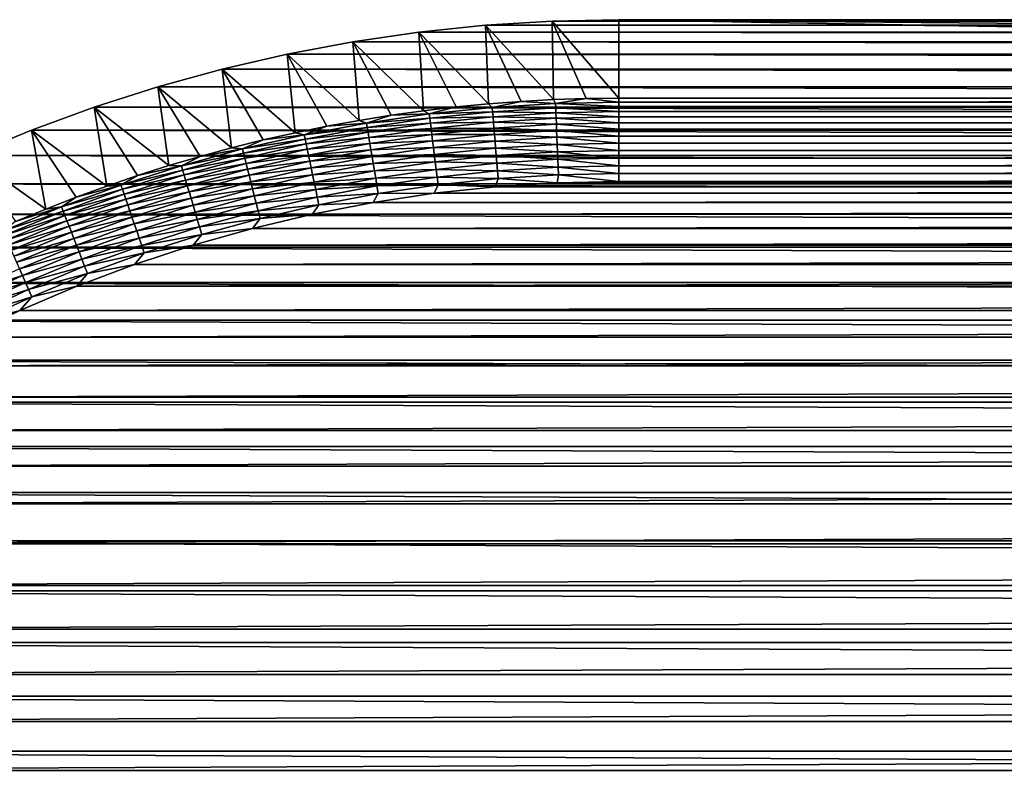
# Model space of a CAD drawing. Extents: x -260 to 260, y -882 to 882.
# Tile 193 of 234: x -217 to -174, y 849 to 882. Entities that reach past the tile are written whole.
import ezdxf

# ---------------------------------------------------------------- set-up
doc = ezdxf.new("R2010")
doc.units = 0
doc.header["$LTSCALE"] = 21.359881
for name, color, linetype in [('1', 7, 'CONTINUOUS'), ('2', 7, 'CONTINUOUS'), ('45', 7, 'CONTINUOUS'), ('46', 7, 'CONTINUOUS'), ('53', 7, 'CONTINUOUS'), ('54', 7, 'CONTINUOUS')]:
    doc.layers.add(name, color=color, linetype=linetype)

msp = doc.modelspace()

# ---------------------------------------------------------------- linework, layer by layer
at = {"layer": '1', "color": 7, "linetype": 'CONTINUOUS'}
for points in [[(193.654, 874.968), (0, 875.025), (-196.302, 874.799), (193.654, 874.968)], [(-193.654, 874.968), (-196.302, 874.799), (0, 875.025), (-193.654, 874.968)], [(193.654, 874.968), (-196.302, 874.799), (196.302, 874.799), (193.654, 874.968)], [(-191, 875.025), (-193.654, 874.968), (0, 875.025), (-191, 875.025)], [(-198.942, 874.518), (-201.567, 874.125), (198.942, 874.518), (-198.942, 874.518)], [(198.942, 874.518), (-201.567, 874.125), (201.567, 874.125), (198.942, 874.518)], [(-196.302, 874.799), (-198.942, 874.518), (196.302, 874.799), (-196.302, 874.799)], [(196.302, 874.799), (-198.942, 874.518), (198.942, 874.518), (196.302, 874.799)], [(-201.567, 874.125), (-204.173, 873.621), (201.567, 874.125), (-201.567, 874.125)], [(201.567, 874.125), (-204.173, 873.621), (204.173, 873.621), (201.567, 874.125)], [(-204.173, 873.621), (-206.755, 873.007), (204.173, 873.621), (-204.173, 873.621)], [(204.173, 873.621), (-206.755, 873.007), (206.755, 873.007), (204.173, 873.621)], [(-206.755, 873.007), (-209.309, 872.284), (206.755, 873.007), (-206.755, 873.007)], [(206.755, 873.007), (-209.309, 872.284), (209.309, 872.284), (206.755, 873.007)], [(-209.309, 872.284), (-211.829, 871.453), (209.309, 872.284), (-209.309, 872.284)], [(209.309, 872.284), (-211.829, 871.453), (211.829, 871.453), (209.309, 872.284)], [(-211.829, 871.453), (-214.313, 870.516), (211.829, 871.453), (-211.829, 871.453)], [(211.829, 871.453), (-214.313, 870.516), (214.313, 870.516), (211.829, 871.453)], [(-214.313, 870.516), (-216.754, 869.474), (214.313, 870.516), (-214.313, 870.516)], [(214.313, 870.516), (-216.754, 869.474), (216.754, 869.474), (214.313, 870.516)], [(-216.754, 869.474), (-219.149, 868.33), (216.754, 869.474), (-216.754, 869.474)], [(216.754, 869.474), (-219.149, 868.33), (219.149, 868.33), (216.754, 869.474)], [(-219.149, 868.33), (-221.493, 867.085), (219.149, 868.33), (-219.149, 868.33)], [(219.149, 868.33), (-221.493, 867.085), (221.493, 867.085), (219.149, 868.33)], [(-221.493, 867.085), (-223.782, 865.742), (221.493, 867.085), (-221.493, 867.085)], [(221.493, 867.085), (-223.782, 865.742), (223.782, 865.742), (221.493, 867.085)], [(-223.782, 865.742), (-226.012, 864.302), (223.782, 865.742), (-223.782, 865.742)], [(223.782, 865.742), (-226.012, 864.302), (226.012, 864.302), (223.782, 865.742)], [(-226.012, 864.302), (-228.179, 862.77), (226.012, 864.302), (-226.012, 864.302)], [(226.012, 864.302), (-228.179, 862.77), (228.179, 862.77), (226.012, 864.302)], [(-228.179, 862.77), (-230.279, 861.146), (228.179, 862.77), (-228.179, 862.77)], [(228.179, 862.77), (-230.279, 861.146), (230.279, 861.146), (228.179, 862.77)], [(-230.279, 861.146), (-232.309, 859.436), (230.279, 861.146), (-230.279, 861.146)], [(230.279, 861.146), (-232.309, 859.436), (232.309, 859.436), (230.279, 861.146)], [(-232.309, 859.436), (-234.263, 857.64), (232.309, 859.436), (-232.309, 859.436)], [(232.309, 859.436), (-234.263, 857.64), (234.263, 857.64), (232.309, 859.436)], [(-234.263, 857.64), (-236.14, 855.763), (234.263, 857.64), (-234.263, 857.64)], [(234.263, 857.64), (-236.14, 855.763), (236.14, 855.763), (234.263, 857.64)], [(-236.14, 855.763), (-237.936, 853.809), (236.14, 855.763), (-236.14, 855.763)], [(236.14, 855.763), (-237.936, 853.809), (237.936, 853.809), (236.14, 855.763)], [(-237.936, 853.809), (-239.646, 851.779), (237.936, 853.809), (-237.936, 853.809)], [(237.936, 853.809), (-239.646, 851.779), (239.646, 851.779), (237.936, 853.809)], [(-239.646, 851.779), (-241.27, 849.679), (239.646, 851.779), (-239.646, 851.779)], [(239.646, 851.779), (-241.27, 849.679), (241.27, 849.679), (239.646, 851.779)], [(-241.27, 849.679), (-242.802, 847.512), (241.27, 849.679), (-241.27, 849.679)], [(241.27, 849.679), (-242.802, 847.512), (242.802, 847.512), (241.27, 849.679)]]:
    msp.add_3dface(points, dxfattribs=at)
at = {"layer": '2', "color": 7, "linetype": 'CONTINUOUS'}
for points in [[(-196.738, 881.75, -9), (199.595, 881.454, -9), (-199.595, 881.454, -9), (-196.738, 881.75, -9)], [(-193.872, 881.928, -9), (196.738, 881.75, -9), (-196.738, 881.75, -9), (-193.872, 881.928, -9)], [(196.738, 881.75, -9), (199.595, 881.454, -9), (-196.738, 881.75, -9), (196.738, 881.75, -9)], [(-191, 881.987, -9), (193.872, 881.928, -9), (-193.872, 881.928, -9), (-191, 881.987, -9)], [(193.872, 881.928, -9), (196.738, 881.75, -9), (-193.872, 881.928, -9), (193.872, 881.928, -9)], [(191, 881.987, -9), (193.872, 881.928, -9), (-191, 881.987, -9), (191, 881.987, -9)], [(-199.595, 881.454, -9), (202.437, 881.04, -9), (-202.437, 881.04, -9), (-199.595, 881.454, -9)], [(199.595, 881.454, -9), (202.437, 881.04, -9), (-199.595, 881.454, -9), (199.595, 881.454, -9)], [(-202.437, 881.04, -9), (205.26, 880.508, -9), (-205.26, 880.508, -9), (-202.437, 881.04, -9)], [(202.437, 881.04, -9), (205.26, 880.508, -9), (-202.437, 881.04, -9), (202.437, 881.04, -9)], [(-205.26, 880.508, -9), (208.058, 879.861, -9), (-208.058, 879.861, -9), (-205.26, 880.508, -9)], [(205.26, 880.508, -9), (208.058, 879.861, -9), (-205.26, 880.508, -9), (205.26, 880.508, -9)], [(-208.058, 879.861, -9), (210.827, 879.099, -9), (-210.827, 879.099, -9), (-208.058, 879.861, -9)], [(208.058, 879.861, -9), (210.827, 879.099, -9), (-208.058, 879.861, -9), (208.058, 879.861, -9)], [(-210.827, 879.099, -9), (213.563, 878.222, -9), (-213.562, 878.222, -9), (-210.827, 879.099, -9)], [(210.827, 879.099, -9), (213.563, 878.222, -9), (-210.827, 879.099, -9), (210.827, 879.099, -9)], [(-213.562, 878.222, -9), (216.259, 877.234, -9), (-216.259, 877.234, -9), (-213.562, 878.222, -9)], [(213.563, 878.222, -9), (216.259, 877.234, -9), (-213.562, 878.222, -9), (213.563, 878.222, -9)], [(-216.259, 877.234, -9), (218.913, 876.135, -9), (-218.913, 876.135, -9), (-216.259, 877.234, -9)], [(216.259, 877.234, -9), (218.913, 876.135, -9), (-216.259, 877.234, -9), (216.259, 877.234, -9)], [(-218.913, 876.135, -9), (221.519, 874.927, -9), (-221.518, 874.927, -9), (-218.913, 876.135, -9)], [(218.913, 876.135, -9), (221.519, 874.927, -9), (-218.913, 876.135, -9), (218.913, 876.135, -9)], [(-221.518, 874.927, -9), (224.072, 873.612, -9), (-224.072, 873.612, -9), (-221.518, 874.927, -9)], [(221.519, 874.927, -9), (224.072, 873.612, -9), (-221.518, 874.927, -9), (221.519, 874.927, -9)], [(-224.072, 873.612, -9), (226.569, 872.193, -9), (-226.569, 872.193, -9), (-224.072, 873.612, -9)], [(224.072, 873.612, -9), (226.569, 872.193, -9), (-224.072, 873.612, -9), (224.072, 873.612, -9)], [(-226.569, 872.193, -9), (229.006, 870.672, -9), (-229.006, 870.672, -9), (-226.569, 872.193, -9)], [(226.569, 872.193, -9), (229.006, 870.672, -9), (-226.569, 872.193, -9), (226.569, 872.193, -9)], [(-229.006, 870.672, -9), (231.377, 869.052, -9), (-231.377, 869.052, -9), (-229.006, 870.672, -9)], [(229.006, 870.672, -9), (231.377, 869.052, -9), (-229.006, 870.672, -9), (229.006, 870.672, -9)], [(-231.377, 869.052, -9), (233.68, 867.335, -9), (-233.68, 867.335, -9), (-231.377, 869.052, -9)], [(231.377, 869.052, -9), (233.68, 867.335, -9), (-231.377, 869.052, -9), (231.377, 869.052, -9)], [(-233.68, 867.335, -9), (235.91, 865.525, -9), (-235.91, 865.525, -9), (-233.68, 867.335, -9)], [(233.68, 867.335, -9), (235.91, 865.525, -9), (-233.68, 867.335, -9), (233.68, 867.335, -9)], [(-235.91, 865.525, -9), (238.062, 863.623, -9), (-238.062, 863.623, -9), (-235.91, 865.525, -9)], [(235.91, 865.525, -9), (238.062, 863.623, -9), (-235.91, 865.525, -9), (235.91, 865.525, -9)], [(-238.062, 863.623, -9), (240.135, 861.635, -9), (-240.135, 861.635, -9), (-238.062, 863.623, -9)], [(238.062, 863.623, -9), (240.135, 861.635, -9), (-238.062, 863.623, -9), (238.062, 863.623, -9)], [(-240.135, 861.635, -9), (242.123, 859.562, -9), (-242.123, 859.562, -9), (-240.135, 861.635, -9)], [(240.135, 861.635, -9), (242.123, 859.562, -9), (-240.135, 861.635, -9), (240.135, 861.635, -9)], [(-242.123, 859.562, -9), (244.025, 857.41, -9), (-244.025, 857.41, -9), (-242.123, 859.562, -9)], [(242.123, 859.562, -9), (244.025, 857.41, -9), (-242.123, 859.562, -9), (242.123, 859.562, -9)], [(-244.025, 857.41, -9), (245.835, 855.18, -9), (-245.835, 855.18, -9), (-244.025, 857.41, -9)], [(244.025, 857.41, -9), (245.835, 855.18, -9), (-244.025, 857.41, -9), (244.025, 857.41, -9)], [(-245.835, 855.18, -9), (247.552, 852.877, -9), (-247.552, 852.877, -9), (-245.835, 855.18, -9)], [(245.835, 855.18, -9), (247.552, 852.877, -9), (-245.835, 855.18, -9), (245.835, 855.18, -9)], [(-247.552, 852.877, -9), (249.172, 850.506, -9), (-249.172, 850.506, -9), (-247.552, 852.877, -9)], [(247.552, 852.877, -9), (249.172, 850.506, -9), (-247.552, 852.877, -9), (247.552, 852.877, -9)], [(-249.172, 850.506, -9), (250.693, 848.069, -9), (-250.693, 848.069, -9), (-249.172, 850.506, -9)], [(249.172, 850.506, -9), (250.693, 848.069, -9), (-249.172, 850.506, -9), (249.172, 850.506, -9)]]:
    msp.add_3dface(points, dxfattribs=at)
at = {"layer": '45', "color": 7, "linetype": 'CONTINUOUS'}
for points in [[(191, 881.987, -9), (-191, 881.987, -9), (191, 878.604, -2.215), (191, 881.987, -9)], [(191, 878.604, -2.215), (-191, 881.987, -9), (0, 878.604, -2.215), (191, 878.604, -2.215)], [(0, 878.604, -2.215), (-191, 881.987, -9), (-191, 878.604, -2.215), (0, 878.604, -2.215)]]:
    msp.add_3dface(points, dxfattribs=at)
at = {"layer": '46', "color": 7, "linetype": 'CONTINUOUS'}
for points in [[(-196.738, 881.75, -9), (-199.595, 881.454, -9), (-196.606, 878.366, -2.215), (-196.738, 881.75, -9)], [(-193.872, 881.928, -9), (-196.738, 881.75, -9), (-193.806, 878.545, -2.215), (-193.872, 881.928, -9)], [(-193.806, 878.545, -2.215), (-196.738, 881.75, -9), (-195.207, 878.47, -2.215), (-193.806, 878.545, -2.215)], [(-195.207, 878.47, -2.215), (-196.738, 881.75, -9), (-196.606, 878.366, -2.215), (-195.207, 878.47, -2.215)], [(-191, 881.987, -9), (-193.872, 881.928, -9), (-191, 878.604, -2.215), (-191, 881.987, -9)], [(-191, 878.604, -2.215), (-193.872, 881.928, -9), (-192.403, 878.59, -2.215), (-191, 878.604, -2.215)], [(-192.403, 878.59, -2.215), (-193.872, 881.928, -9), (-193.806, 878.545, -2.215), (-192.403, 878.59, -2.215)], [(-199.595, 881.454, -9), (-202.437, 881.04, -9), (-199.396, 878.069, -2.215), (-199.595, 881.454, -9)], [(-196.606, 878.366, -2.215), (-199.595, 881.454, -9), (-198.003, 878.232, -2.215), (-196.606, 878.366, -2.215)], [(-198.003, 878.232, -2.215), (-199.595, 881.454, -9), (-199.396, 878.069, -2.215), (-198.003, 878.232, -2.215)], [(-202.437, 881.04, -9), (-205.26, 880.508, -9), (-202.172, 877.654, -2.215), (-202.437, 881.04, -9)], [(-199.396, 878.069, -2.215), (-202.437, 881.04, -9), (-200.786, 877.876, -2.215), (-199.396, 878.069, -2.215)], [(-200.786, 877.876, -2.215), (-202.437, 881.04, -9), (-202.172, 877.654, -2.215), (-200.786, 877.876, -2.215)], [(-205.26, 880.508, -9), (-208.058, 879.861, -9), (-204.927, 877.121, -2.215), (-205.26, 880.508, -9)], [(-202.172, 877.654, -2.215), (-205.26, 880.508, -9), (-203.552, 877.402, -2.215), (-202.172, 877.654, -2.215)], [(-203.552, 877.402, -2.215), (-205.26, 880.508, -9), (-204.927, 877.121, -2.215), (-203.552, 877.402, -2.215)], [(-208.058, 879.861, -9), (-210.827, 879.099, -9), (-207.657, 876.471, -2.215), (-208.058, 879.861, -9)], [(-204.927, 877.121, -2.215), (-208.058, 879.861, -9), (-206.295, 876.811, -2.215), (-204.927, 877.121, -2.215)], [(-206.295, 876.811, -2.215), (-208.058, 879.861, -9), (-207.657, 876.471, -2.215), (-206.295, 876.811, -2.215)], [(-210.827, 879.099, -9), (-213.562, 878.222, -9), (-210.357, 875.707, -2.215), (-210.827, 879.099, -9)], [(-207.657, 876.471, -2.215), (-210.827, 879.099, -9), (-209.011, 876.104, -2.215), (-207.657, 876.471, -2.215)], [(-209.011, 876.104, -2.215), (-210.827, 879.099, -9), (-210.357, 875.707, -2.215), (-209.011, 876.104, -2.215)], [(-213.562, 878.222, -9), (-216.259, 877.234, -9), (-213.022, 874.828, -2.215), (-213.562, 878.222, -9)], [(-210.357, 875.707, -2.215), (-213.562, 878.222, -9), (-211.694, 875.282, -2.215), (-210.357, 875.707, -2.215)], [(-211.694, 875.282, -2.215), (-213.562, 878.222, -9), (-213.022, 874.828, -2.215), (-211.694, 875.282, -2.215)], [(-216.259, 877.234, -9), (-218.913, 876.135, -9), (-215.647, 873.838, -2.215), (-216.259, 877.234, -9)], [(-213.022, 874.828, -2.215), (-216.259, 877.234, -9), (-214.34, 874.347, -2.215), (-213.022, 874.828, -2.215)], [(-214.34, 874.347, -2.215), (-216.259, 877.234, -9), (-215.647, 873.838, -2.215), (-214.34, 874.347, -2.215)], [(-215.647, 873.838, -2.215), (-218.913, 876.135, -9), (-216.944, 873.301, -2.215), (-215.647, 873.838, -2.215)]]:
    msp.add_3dface(points, dxfattribs=at)
at = {"layer": '53', "color": 7, "linetype": 'CONTINUOUS'}
for points in [[(-198.003, 878.232, -2.215), (-199.396, 878.069, -2.215), (-199.156, 877.933, -1.917), (-198.003, 878.232, -2.215)], [(-198.003, 878.232, -2.215), (-199.156, 877.933, -1.917), (-196.445, 878.214, -1.917), (-198.003, 878.232, -2.215)], [(-199.156, 877.933, -1.917), (-196.43, 878.025, -1.633), (-196.445, 878.214, -1.917), (-199.156, 877.933, -1.917)], [(-196.606, 878.366, -2.215), (-198.003, 878.232, -2.215), (-196.445, 878.214, -1.917), (-196.606, 878.366, -2.215)], [(-195.207, 878.47, -2.215), (-196.606, 878.366, -2.215), (-196.445, 878.214, -1.917), (-195.207, 878.47, -2.215)], [(-195.207, 878.47, -2.215), (-196.445, 878.214, -1.917), (-193.725, 878.383, -1.917), (-195.207, 878.47, -2.215)], [(-196.445, 878.214, -1.917), (-193.717, 878.193, -1.633), (-193.725, 878.383, -1.917), (-196.445, 878.214, -1.917)], [(-196.43, 878.025, -1.633), (-193.717, 878.193, -1.633), (-196.445, 878.214, -1.917), (-196.43, 878.025, -1.633)], [(-193.806, 878.545, -2.215), (-195.207, 878.47, -2.215), (-193.725, 878.383, -1.917), (-193.806, 878.545, -2.215)], [(-192.403, 878.59, -2.215), (-193.806, 878.545, -2.215), (-193.725, 878.383, -1.917), (-192.403, 878.59, -2.215)], [(-191, 878.439, -1.917), (-192.403, 878.59, -2.215), (-193.725, 878.383, -1.917), (-191, 878.439, -1.917)], [(-191, 878.25, -1.633), (-191, 878.439, -1.917), (-193.725, 878.383, -1.917), (-191, 878.25, -1.633)], [(-193.717, 878.193, -1.633), (-191, 878.25, -1.633), (-193.725, 878.383, -1.917), (-193.717, 878.193, -1.633)], [(-191, 878.036, -1.367), (-191, 878.25, -1.633), (-193.717, 878.193, -1.633), (-191, 878.036, -1.367)], [(-191, 878.604, -2.215), (-192.403, 878.59, -2.215), (-191, 878.439, -1.917), (-191, 878.604, -2.215)], [(-200.786, 877.876, -2.215), (-202.172, 877.654, -2.215), (-201.853, 877.54, -1.917), (-200.786, 877.876, -2.215)], [(-200.786, 877.876, -2.215), (-201.853, 877.54, -1.917), (-199.156, 877.933, -1.917), (-200.786, 877.876, -2.215)], [(-201.853, 877.54, -1.917), (-199.133, 877.745, -1.633), (-199.156, 877.933, -1.917), (-201.853, 877.54, -1.917)], [(-199.396, 878.069, -2.215), (-200.786, 877.876, -2.215), (-199.156, 877.933, -1.917), (-199.396, 878.069, -2.215)], [(-199.133, 877.745, -1.633), (-196.43, 878.025, -1.633), (-199.156, 877.933, -1.917), (-199.133, 877.745, -1.633)], [(-199.133, 877.745, -1.633), (-196.412, 877.812, -1.367), (-196.43, 878.025, -1.633), (-199.133, 877.745, -1.633)], [(-199.106, 877.533, -1.367), (-196.412, 877.812, -1.367), (-199.133, 877.745, -1.633), (-199.106, 877.533, -1.367)], [(-199.106, 877.533, -1.367), (-196.392, 877.578, -1.12), (-196.412, 877.812, -1.367), (-199.106, 877.533, -1.367)], [(-196.43, 878.025, -1.633), (-193.708, 877.98, -1.367), (-193.717, 878.193, -1.633), (-196.43, 878.025, -1.633)], [(-196.412, 877.812, -1.367), (-193.708, 877.98, -1.367), (-196.43, 878.025, -1.633), (-196.412, 877.812, -1.367)], [(-196.412, 877.812, -1.367), (-193.699, 877.745, -1.12), (-193.708, 877.98, -1.367), (-196.412, 877.812, -1.367)], [(-196.392, 877.578, -1.12), (-193.699, 877.745, -1.12), (-196.412, 877.812, -1.367), (-196.392, 877.578, -1.12)], [(-193.708, 877.98, -1.367), (-191, 878.036, -1.367), (-193.717, 878.193, -1.633), (-193.708, 877.98, -1.367)], [(-191, 877.801, -1.12), (-191, 878.036, -1.367), (-193.708, 877.98, -1.367), (-191, 877.801, -1.12)], [(-193.699, 877.745, -1.12), (-191, 877.801, -1.12), (-193.708, 877.98, -1.367), (-193.699, 877.745, -1.12)], [(-191, 877.545, -0.894), (-191, 877.801, -1.12), (-193.699, 877.745, -1.12), (-191, 877.545, -0.894)], [(-203.552, 877.402, -2.215), (-204.927, 877.121, -2.215), (-204.532, 877.036, -1.917), (-203.552, 877.402, -2.215)], [(-203.552, 877.402, -2.215), (-204.532, 877.036, -1.917), (-201.853, 877.54, -1.917), (-203.552, 877.402, -2.215)], [(-204.532, 877.036, -1.917), (-201.822, 877.353, -1.633), (-201.853, 877.54, -1.917), (-204.532, 877.036, -1.917)], [(-204.493, 876.85, -1.633), (-201.822, 877.353, -1.633), (-204.532, 877.036, -1.917), (-204.493, 876.85, -1.633)], [(-204.493, 876.85, -1.633), (-201.787, 877.142, -1.367), (-201.822, 877.353, -1.633), (-204.493, 876.85, -1.633)], [(-202.172, 877.654, -2.215), (-203.552, 877.402, -2.215), (-201.853, 877.54, -1.917), (-202.172, 877.654, -2.215)], [(-201.822, 877.353, -1.633), (-199.133, 877.745, -1.633), (-201.853, 877.54, -1.917), (-201.822, 877.353, -1.633)], [(-201.822, 877.353, -1.633), (-199.106, 877.533, -1.367), (-199.133, 877.745, -1.633), (-201.822, 877.353, -1.633)], [(-201.787, 877.142, -1.367), (-199.106, 877.533, -1.367), (-201.822, 877.353, -1.633), (-201.787, 877.142, -1.367)], [(-201.787, 877.142, -1.367), (-199.077, 877.299, -1.12), (-199.106, 877.533, -1.367), (-201.787, 877.142, -1.367)], [(-199.077, 877.299, -1.12), (-196.392, 877.578, -1.12), (-199.106, 877.533, -1.367), (-199.077, 877.299, -1.12)], [(-199.077, 877.299, -1.12), (-196.371, 877.323, -0.894), (-196.392, 877.578, -1.12), (-199.077, 877.299, -1.12)], [(-196.392, 877.578, -1.12), (-193.688, 877.49, -0.894), (-193.699, 877.745, -1.12), (-196.392, 877.578, -1.12)], [(-196.371, 877.323, -0.894), (-193.688, 877.49, -0.894), (-196.392, 877.578, -1.12), (-196.371, 877.323, -0.894)], [(-196.371, 877.323, -0.894), (-193.677, 877.216, -0.69), (-193.688, 877.49, -0.894), (-196.371, 877.323, -0.894)], [(-193.688, 877.49, -0.894), (-191, 877.545, -0.894), (-193.699, 877.745, -1.12), (-193.688, 877.49, -0.894)], [(-191, 877.271, -0.69), (-191, 877.545, -0.894), (-193.688, 877.49, -0.894), (-191, 877.271, -0.69)], [(-193.677, 877.216, -0.69), (-191, 877.271, -0.69), (-193.688, 877.49, -0.894), (-193.677, 877.216, -0.69)], [(-206.295, 876.811, -2.215), (-207.187, 876.422, -1.917), (-204.532, 877.036, -1.917), (-206.295, 876.811, -2.215)], [(-207.187, 876.422, -1.917), (-204.493, 876.85, -1.633), (-204.532, 877.036, -1.917), (-207.187, 876.422, -1.917)], [(-204.927, 877.121, -2.215), (-206.295, 876.811, -2.215), (-204.532, 877.036, -1.917), (-204.927, 877.121, -2.215)], [(-204.449, 876.641, -1.367), (-201.787, 877.142, -1.367), (-204.493, 876.85, -1.633), (-204.449, 876.641, -1.367)], [(-204.449, 876.641, -1.367), (-201.748, 876.91, -1.12), (-201.787, 877.142, -1.367), (-204.449, 876.641, -1.367)], [(-201.748, 876.91, -1.12), (-199.077, 877.299, -1.12), (-201.787, 877.142, -1.367), (-201.748, 876.91, -1.12)], [(-201.748, 876.91, -1.12), (-199.046, 877.046, -0.894), (-199.077, 877.299, -1.12), (-201.748, 876.91, -1.12)], [(-201.706, 876.658, -0.894), (-199.046, 877.046, -0.894), (-201.748, 876.91, -1.12), (-201.706, 876.658, -0.894)], [(-201.706, 876.658, -0.894), (-199.012, 876.774, -0.69), (-199.046, 877.046, -0.894), (-201.706, 876.658, -0.894)], [(-199.046, 877.046, -0.894), (-196.371, 877.323, -0.894), (-199.077, 877.299, -1.12), (-199.046, 877.046, -0.894)], [(-199.046, 877.046, -0.894), (-196.349, 877.05, -0.69), (-196.371, 877.323, -0.894), (-199.046, 877.046, -0.894)], [(-199.012, 876.774, -0.69), (-196.349, 877.05, -0.69), (-199.046, 877.046, -0.894), (-199.012, 876.774, -0.69)], [(-199.012, 876.774, -0.69), (-196.325, 876.761, -0.511), (-196.349, 877.05, -0.69), (-199.012, 876.774, -0.69)], [(-196.349, 877.05, -0.69), (-193.677, 877.216, -0.69), (-196.371, 877.323, -0.894), (-196.349, 877.05, -0.69)], [(-196.349, 877.05, -0.69), (-193.665, 876.926, -0.511), (-193.677, 877.216, -0.69), (-196.349, 877.05, -0.69)], [(-196.325, 876.761, -0.511), (-193.665, 876.926, -0.511), (-196.349, 877.05, -0.69), (-196.325, 876.761, -0.511)], [(-196.325, 876.761, -0.511), (-193.652, 876.622, -0.357), (-193.665, 876.926, -0.511), (-196.325, 876.761, -0.511)], [(-191, 876.981, -0.511), (-191, 877.271, -0.69), (-193.677, 877.216, -0.69), (-191, 876.981, -0.511)], [(-193.665, 876.926, -0.511), (-191, 876.981, -0.511), (-193.677, 877.216, -0.69), (-193.665, 876.926, -0.511)], [(-191, 876.676, -0.357), (-191, 876.981, -0.511), (-193.665, 876.926, -0.511), (-191, 876.676, -0.357)], [(-193.652, 876.622, -0.357), (-191, 876.676, -0.357), (-193.665, 876.926, -0.511), (-193.652, 876.622, -0.357)], [(-206.295, 876.811, -2.215), (-207.657, 876.471, -2.215), (-207.187, 876.422, -1.917), (-206.295, 876.811, -2.215)], [(-207.141, 876.238, -1.633), (-204.493, 876.85, -1.633), (-207.187, 876.422, -1.917), (-207.141, 876.238, -1.633)], [(-207.141, 876.238, -1.633), (-204.449, 876.641, -1.367), (-204.493, 876.85, -1.633), (-207.141, 876.238, -1.633)], [(-207.088, 876.031, -1.367), (-204.449, 876.641, -1.367), (-207.141, 876.238, -1.633), (-207.088, 876.031, -1.367)], [(-207.088, 876.031, -1.367), (-204.401, 876.411, -1.12), (-204.449, 876.641, -1.367), (-207.088, 876.031, -1.367)], [(-204.401, 876.411, -1.12), (-201.748, 876.91, -1.12), (-204.449, 876.641, -1.367), (-204.401, 876.411, -1.12)], [(-204.401, 876.411, -1.12), (-201.706, 876.658, -0.894), (-201.748, 876.91, -1.12), (-204.401, 876.411, -1.12)], [(-204.348, 876.161, -0.894), (-201.706, 876.658, -0.894), (-204.401, 876.411, -1.12), (-204.348, 876.161, -0.894)], [(-204.348, 876.161, -0.894), (-201.661, 876.388, -0.69), (-201.706, 876.658, -0.894), (-204.348, 876.161, -0.894)], [(-201.661, 876.388, -0.69), (-199.012, 876.774, -0.69), (-201.706, 876.658, -0.894), (-201.661, 876.388, -0.69)], [(-201.661, 876.388, -0.69), (-198.976, 876.486, -0.511), (-199.012, 876.774, -0.69), (-201.661, 876.388, -0.69)], [(-198.976, 876.486, -0.511), (-196.325, 876.761, -0.511), (-199.012, 876.774, -0.69), (-198.976, 876.486, -0.511)], [(-198.976, 876.486, -0.511), (-196.3, 876.457, -0.357), (-196.325, 876.761, -0.511), (-198.976, 876.486, -0.511)], [(-196.3, 876.457, -0.357), (-193.652, 876.622, -0.357), (-196.325, 876.761, -0.511), (-196.3, 876.457, -0.357)], [(-196.3, 876.457, -0.357), (-193.639, 876.305, -0.229), (-193.652, 876.622, -0.357), (-196.3, 876.457, -0.357)], [(-191, 876.36, -0.229), (-191, 876.676, -0.357), (-193.652, 876.622, -0.357), (-191, 876.36, -0.229)], [(-193.639, 876.305, -0.229), (-191, 876.36, -0.229), (-193.652, 876.622, -0.357), (-193.639, 876.305, -0.229)], [(-209.011, 876.104, -2.215), (-210.357, 875.707, -2.215), (-209.815, 875.698, -1.917), (-209.011, 876.104, -2.215)], [(-209.011, 876.104, -2.215), (-209.815, 875.698, -1.917), (-207.187, 876.422, -1.917), (-209.011, 876.104, -2.215)], [(-209.815, 875.698, -1.917), (-207.141, 876.238, -1.633), (-207.187, 876.422, -1.917), (-209.815, 875.698, -1.917)], [(-209.761, 875.516, -1.633), (-207.141, 876.238, -1.633), (-209.815, 875.698, -1.917), (-209.761, 875.516, -1.633)], [(-209.761, 875.516, -1.633), (-207.088, 876.031, -1.367), (-207.141, 876.238, -1.633), (-209.761, 875.516, -1.633)], [(-207.657, 876.471, -2.215), (-209.011, 876.104, -2.215), (-207.187, 876.422, -1.917), (-207.657, 876.471, -2.215)], [(-207.03, 875.803, -1.12), (-204.401, 876.411, -1.12), (-207.088, 876.031, -1.367), (-207.03, 875.803, -1.12)], [(-207.03, 875.803, -1.12), (-204.348, 876.161, -0.894), (-204.401, 876.411, -1.12), (-207.03, 875.803, -1.12)], [(-206.968, 875.555, -0.894), (-204.348, 876.161, -0.894), (-207.03, 875.803, -1.12), (-206.968, 875.555, -0.894)], [(-206.968, 875.555, -0.894), (-204.292, 875.893, -0.69), (-204.348, 876.161, -0.894), (-206.968, 875.555, -0.894)], [(-204.292, 875.893, -0.69), (-201.661, 876.388, -0.69), (-204.348, 876.161, -0.894), (-204.292, 875.893, -0.69)], [(-204.292, 875.893, -0.69), (-201.613, 876.102, -0.511), (-201.661, 876.388, -0.69), (-204.292, 875.893, -0.69)], [(-204.232, 875.609, -0.511), (-201.613, 876.102, -0.511), (-204.292, 875.893, -0.69), (-204.232, 875.609, -0.511)], [(-204.232, 875.609, -0.511), (-201.563, 875.801, -0.357), (-201.613, 876.102, -0.511), (-204.232, 875.609, -0.511)], [(-201.613, 876.102, -0.511), (-198.976, 876.486, -0.511), (-201.661, 876.388, -0.69), (-201.613, 876.102, -0.511)], [(-201.613, 876.102, -0.511), (-198.938, 876.184, -0.357), (-198.976, 876.486, -0.511), (-201.613, 876.102, -0.511)], [(-201.563, 875.801, -0.357), (-198.938, 876.184, -0.357), (-201.613, 876.102, -0.511), (-201.563, 875.801, -0.357)], [(-201.563, 875.801, -0.357), (-198.899, 875.87, -0.229), (-198.938, 876.184, -0.357), (-201.563, 875.801, -0.357)], [(-198.938, 876.184, -0.357), (-196.3, 876.457, -0.357), (-198.976, 876.486, -0.511), (-198.938, 876.184, -0.357)], [(-198.938, 876.184, -0.357), (-196.274, 876.142, -0.229), (-196.3, 876.457, -0.357), (-198.938, 876.184, -0.357)], [(-198.899, 875.87, -0.229), (-196.274, 876.142, -0.229), (-198.938, 876.184, -0.357), (-198.899, 875.87, -0.229)], [(-198.899, 875.87, -0.229), (-196.247, 875.817, -0.129), (-196.274, 876.142, -0.229), (-198.899, 875.87, -0.229)], [(-196.274, 876.142, -0.229), (-193.639, 876.305, -0.229), (-196.3, 876.457, -0.357), (-196.274, 876.142, -0.229)], [(-196.274, 876.142, -0.229), (-193.626, 875.979, -0.129), (-193.639, 876.305, -0.229), (-196.274, 876.142, -0.229)], [(-196.247, 875.817, -0.129), (-193.626, 875.979, -0.129), (-196.274, 876.142, -0.229), (-196.247, 875.817, -0.129)], [(-191, 876.034, -0.129), (-191, 876.36, -0.229), (-193.639, 876.305, -0.229), (-191, 876.034, -0.129)], [(-193.626, 875.979, -0.129), (-191, 876.034, -0.129), (-193.639, 876.305, -0.229), (-193.626, 875.979, -0.129)], [(-211.694, 875.282, -2.215), (-212.411, 874.867, -1.917), (-209.815, 875.698, -1.917), (-211.694, 875.282, -2.215)], [(-212.411, 874.867, -1.917), (-209.761, 875.516, -1.633), (-209.815, 875.698, -1.917), (-212.411, 874.867, -1.917)], [(-210.357, 875.707, -2.215), (-211.694, 875.282, -2.215), (-209.815, 875.698, -1.917), (-210.357, 875.707, -2.215)], [(-209.7, 875.312, -1.367), (-207.088, 876.031, -1.367), (-209.761, 875.516, -1.633), (-209.7, 875.312, -1.367)], [(-209.7, 875.312, -1.367), (-207.03, 875.803, -1.12), (-207.088, 876.031, -1.367), (-209.7, 875.312, -1.367)], [(-209.633, 875.086, -1.12), (-207.03, 875.803, -1.12), (-209.7, 875.312, -1.367), (-209.633, 875.086, -1.12)], [(-209.633, 875.086, -1.12), (-206.968, 875.555, -0.894), (-207.03, 875.803, -1.12), (-209.633, 875.086, -1.12)], [(-206.9, 875.289, -0.69), (-204.292, 875.893, -0.69), (-206.968, 875.555, -0.894), (-206.9, 875.289, -0.69)], [(-206.9, 875.289, -0.69), (-204.232, 875.609, -0.511), (-204.292, 875.893, -0.69), (-206.9, 875.289, -0.69)], [(-204.17, 875.311, -0.357), (-201.563, 875.801, -0.357), (-204.232, 875.609, -0.511), (-204.17, 875.311, -0.357)], [(-204.17, 875.311, -0.357), (-201.511, 875.489, -0.229), (-201.563, 875.801, -0.357), (-204.17, 875.311, -0.357)], [(-201.511, 875.489, -0.229), (-198.899, 875.87, -0.229), (-201.563, 875.801, -0.357), (-201.511, 875.489, -0.229)], [(-201.511, 875.489, -0.229), (-198.859, 875.546, -0.129), (-198.899, 875.87, -0.229), (-201.511, 875.489, -0.229)], [(-198.859, 875.546, -0.129), (-196.247, 875.817, -0.129), (-198.899, 875.87, -0.229), (-198.859, 875.546, -0.129)], [(-198.859, 875.546, -0.129), (-196.219, 875.484, -0.057), (-196.247, 875.817, -0.129), (-198.859, 875.546, -0.129)], [(-196.247, 875.817, -0.129), (-193.612, 875.646, -0.057), (-193.626, 875.979, -0.129), (-196.247, 875.817, -0.129)], [(-196.219, 875.484, -0.057), (-193.612, 875.646, -0.057), (-196.247, 875.817, -0.129), (-196.219, 875.484, -0.057)], [(-191, 875.703, -0.058), (-191, 876.034, -0.129), (-193.626, 875.979, -0.129), (-191, 875.703, -0.058)], [(-191, 875.7, -0.057), (-191, 875.703, -0.058), (-193.626, 875.979, -0.129), (-191, 875.7, -0.057)], [(-193.612, 875.646, -0.057), (-191, 875.7, -0.057), (-193.626, 875.979, -0.129), (-193.612, 875.646, -0.057)], [(-191, 875.365, -0.015), (-191, 875.7, -0.057), (-193.612, 875.646, -0.057), (-191, 875.365, -0.015)], [(-211.694, 875.282, -2.215), (-213.022, 874.828, -2.215), (-212.411, 874.867, -1.917), (-211.694, 875.282, -2.215)], [(-212.349, 874.687, -1.633), (-209.761, 875.516, -1.633), (-212.411, 874.867, -1.917), (-212.349, 874.687, -1.633)], [(-212.349, 874.687, -1.633), (-209.7, 875.312, -1.367), (-209.761, 875.516, -1.633), (-212.349, 874.687, -1.633)], [(-212.28, 874.485, -1.367), (-209.7, 875.312, -1.367), (-212.349, 874.687, -1.633), (-212.28, 874.485, -1.367)], [(-212.28, 874.485, -1.367), (-209.633, 875.086, -1.12), (-209.7, 875.312, -1.367), (-212.28, 874.485, -1.367)], [(-209.56, 874.841, -0.894), (-206.968, 875.555, -0.894), (-209.633, 875.086, -1.12), (-209.56, 874.841, -0.894)], [(-209.56, 874.841, -0.894), (-206.9, 875.289, -0.69), (-206.968, 875.555, -0.894), (-209.56, 874.841, -0.894)], [(-209.482, 874.579, -0.69), (-206.9, 875.289, -0.69), (-209.56, 874.841, -0.894), (-209.482, 874.579, -0.69)], [(-209.482, 874.579, -0.69), (-206.829, 875.008, -0.511), (-206.9, 875.289, -0.69), (-209.482, 874.579, -0.69)], [(-206.829, 875.008, -0.511), (-204.232, 875.609, -0.511), (-206.9, 875.289, -0.69), (-206.829, 875.008, -0.511)], [(-206.829, 875.008, -0.511), (-204.17, 875.311, -0.357), (-204.232, 875.609, -0.511), (-206.829, 875.008, -0.511)], [(-206.754, 874.713, -0.357), (-204.17, 875.311, -0.357), (-206.829, 875.008, -0.511), (-206.754, 874.713, -0.357)], [(-206.754, 874.713, -0.357), (-204.105, 875.001, -0.229), (-204.17, 875.311, -0.357), (-206.754, 874.713, -0.357)], [(-204.105, 875.001, -0.229), (-201.511, 875.489, -0.229), (-204.17, 875.311, -0.357), (-204.105, 875.001, -0.229)], [(-204.105, 875.001, -0.229), (-201.457, 875.167, -0.129), (-201.511, 875.489, -0.229), (-204.105, 875.001, -0.229)], [(-201.457, 875.167, -0.129), (-198.859, 875.546, -0.129), (-201.511, 875.489, -0.229), (-201.457, 875.167, -0.129)], [(-201.457, 875.167, -0.129), (-198.817, 875.215, -0.057), (-198.859, 875.546, -0.129), (-201.457, 875.167, -0.129)], [(-198.817, 875.215, -0.057), (-196.219, 875.484, -0.057), (-198.859, 875.546, -0.129), (-198.817, 875.215, -0.057)], [(-198.817, 875.215, -0.057), (-196.191, 875.147, -0.014), (-196.219, 875.484, -0.057), (-198.817, 875.215, -0.057)], [(-196.219, 875.484, -0.057), (-193.598, 875.308, -0.014), (-193.612, 875.646, -0.057), (-196.219, 875.484, -0.057)], [(-196.191, 875.147, -0.014), (-193.598, 875.308, -0.014), (-196.219, 875.484, -0.057), (-196.191, 875.147, -0.014)], [(-196.191, 875.147, -0.014), (-193.654, 874.968), (-193.598, 875.308, -0.014), (-196.191, 875.147, -0.014)], [(-193.654, 874.968), (-191, 875.025), (-193.598, 875.308, -0.014), (-193.654, 874.968)], [(-191, 875.362, -0.014), (-191, 875.365, -0.015), (-193.612, 875.646, -0.057), (-191, 875.362, -0.014)], [(-193.598, 875.308, -0.014), (-191, 875.362, -0.014), (-193.612, 875.646, -0.057), (-193.598, 875.308, -0.014)], [(-191, 875.025), (-191, 875.362, -0.014), (-193.598, 875.308, -0.014), (-191, 875.025)], [(-214.34, 874.347, -2.215), (-214.97, 873.929, -1.917), (-212.411, 874.867, -1.917), (-214.34, 874.347, -2.215)], [(-214.97, 873.929, -1.917), (-212.349, 874.687, -1.633), (-212.411, 874.867, -1.917), (-214.97, 873.929, -1.917)], [(-213.022, 874.828, -2.215), (-214.34, 874.347, -2.215), (-212.411, 874.867, -1.917), (-213.022, 874.828, -2.215)], [(-212.203, 874.263, -1.12), (-209.633, 875.086, -1.12), (-212.28, 874.485, -1.367), (-212.203, 874.263, -1.12)], [(-212.203, 874.263, -1.12), (-209.56, 874.841, -0.894), (-209.633, 875.086, -1.12), (-212.203, 874.263, -1.12)], [(-212.12, 874.021, -0.894), (-209.56, 874.841, -0.894), (-212.203, 874.263, -1.12), (-212.12, 874.021, -0.894)], [(-212.12, 874.021, -0.894), (-209.482, 874.579, -0.69), (-209.56, 874.841, -0.894), (-212.12, 874.021, -0.894)], [(-209.399, 874.3, -0.511), (-206.829, 875.008, -0.511), (-209.482, 874.579, -0.69), (-209.399, 874.3, -0.511)], [(-209.399, 874.3, -0.511), (-206.754, 874.713, -0.357), (-206.829, 875.008, -0.511), (-209.399, 874.3, -0.511)], [(-206.677, 874.406, -0.229), (-204.105, 875.001, -0.229), (-206.754, 874.713, -0.357), (-206.677, 874.406, -0.229)], [(-206.677, 874.406, -0.229), (-204.038, 874.681, -0.129), (-204.105, 875.001, -0.229), (-206.677, 874.406, -0.229)], [(-204.038, 874.681, -0.129), (-201.457, 875.167, -0.129), (-204.105, 875.001, -0.229), (-204.038, 874.681, -0.129)], [(-204.038, 874.681, -0.129), (-201.402, 874.838, -0.057), (-201.457, 875.167, -0.129), (-204.038, 874.681, -0.129)], [(-203.97, 874.355, -0.057), (-201.402, 874.838, -0.057), (-204.038, 874.681, -0.129), (-203.97, 874.355, -0.057)], [(-203.97, 874.355, -0.057), (-201.347, 874.504, -0.014), (-201.402, 874.838, -0.057), (-203.97, 874.355, -0.057)], [(-201.402, 874.838, -0.057), (-198.817, 875.215, -0.057), (-201.457, 875.167, -0.129), (-201.402, 874.838, -0.057)], [(-201.402, 874.838, -0.057), (-198.776, 874.879, -0.014), (-198.817, 875.215, -0.057), (-201.402, 874.838, -0.057)], [(-201.347, 874.504, -0.014), (-198.776, 874.879, -0.014), (-201.402, 874.838, -0.057), (-201.347, 874.504, -0.014)], [(-201.347, 874.504, -0.014), (-198.942, 874.518), (-198.776, 874.879, -0.014), (-201.347, 874.504, -0.014)], [(-198.942, 874.518), (-196.302, 874.799), (-198.776, 874.879, -0.014), (-198.942, 874.518)], [(-198.776, 874.879, -0.014), (-196.191, 875.147, -0.014), (-198.817, 875.215, -0.057), (-198.776, 874.879, -0.014)], [(-198.776, 874.879, -0.014), (-196.302, 874.799), (-196.191, 875.147, -0.014), (-198.776, 874.879, -0.014)], [(-196.302, 874.799), (-193.654, 874.968), (-196.191, 875.147, -0.014), (-196.302, 874.799)], [(-214.9, 873.752, -1.633), (-212.349, 874.687, -1.633), (-214.97, 873.929, -1.917), (-214.9, 873.752, -1.633)], [(-214.9, 873.752, -1.633), (-212.28, 874.485, -1.367), (-212.349, 874.687, -1.633), (-214.9, 873.752, -1.633)], [(-214.823, 873.553, -1.367), (-212.28, 874.485, -1.367), (-214.9, 873.752, -1.633), (-214.823, 873.553, -1.367)], [(-214.823, 873.553, -1.367), (-212.203, 874.263, -1.12), (-212.28, 874.485, -1.367), (-214.823, 873.553, -1.367)], [(-212.031, 873.762, -0.69), (-209.482, 874.579, -0.69), (-212.12, 874.021, -0.894), (-212.031, 873.762, -0.69)], [(-212.031, 873.762, -0.69), (-209.399, 874.3, -0.511), (-209.482, 874.579, -0.69), (-212.031, 873.762, -0.69)], [(-209.312, 874.008, -0.357), (-206.754, 874.713, -0.357), (-209.399, 874.3, -0.511), (-209.312, 874.008, -0.357)], [(-209.312, 874.008, -0.357), (-206.677, 874.406, -0.229), (-206.754, 874.713, -0.357), (-209.312, 874.008, -0.357)], [(-209.222, 873.705, -0.229), (-206.677, 874.406, -0.229), (-209.312, 874.008, -0.357), (-209.222, 873.705, -0.229)], [(-209.222, 873.705, -0.229), (-206.597, 874.09, -0.129), (-206.677, 874.406, -0.229), (-209.222, 873.705, -0.229)], [(-206.597, 874.09, -0.129), (-204.038, 874.681, -0.129), (-206.677, 874.406, -0.229), (-206.597, 874.09, -0.129)], [(-206.597, 874.09, -0.129), (-203.97, 874.355, -0.057), (-204.038, 874.681, -0.129), (-206.597, 874.09, -0.129)], [(-203.9, 874.024, -0.014), (-201.347, 874.504, -0.014), (-203.97, 874.355, -0.057), (-203.9, 874.024, -0.014)], [(-203.9, 874.024, -0.014), (-201.567, 874.125), (-201.347, 874.504, -0.014), (-203.9, 874.024, -0.014)], [(-201.567, 874.125), (-198.942, 874.518), (-201.347, 874.504, -0.014), (-201.567, 874.125)], [(-214.34, 874.347, -2.215), (-215.647, 873.838, -2.215), (-214.97, 873.929, -1.917), (-214.34, 874.347, -2.215)], [(-214.737, 873.334, -1.12), (-212.203, 874.263, -1.12), (-214.823, 873.553, -1.367), (-214.737, 873.334, -1.12)], [(-214.737, 873.334, -1.12), (-212.12, 874.021, -0.894), (-212.203, 874.263, -1.12), (-214.737, 873.334, -1.12)], [(-214.644, 873.095, -0.894), (-212.12, 874.021, -0.894), (-214.737, 873.334, -1.12), (-214.644, 873.095, -0.894)], [(-214.644, 873.095, -0.894), (-212.031, 873.762, -0.69), (-212.12, 874.021, -0.894), (-214.644, 873.095, -0.894)], [(-211.937, 873.487, -0.511), (-209.399, 874.3, -0.511), (-212.031, 873.762, -0.69), (-211.937, 873.487, -0.511)], [(-211.937, 873.487, -0.511), (-209.312, 874.008, -0.357), (-209.399, 874.3, -0.511), (-211.937, 873.487, -0.511)], [(-211.838, 873.199, -0.357), (-209.312, 874.008, -0.357), (-211.937, 873.487, -0.511), (-211.838, 873.199, -0.357)], [(-211.838, 873.199, -0.357), (-209.222, 873.705, -0.229), (-209.312, 874.008, -0.357), (-211.838, 873.199, -0.357)], [(-209.128, 873.392, -0.129), (-206.597, 874.09, -0.129), (-209.222, 873.705, -0.229), (-209.128, 873.392, -0.129)], [(-209.128, 873.392, -0.129), (-206.515, 873.766, -0.057), (-206.597, 874.09, -0.129), (-209.128, 873.392, -0.129)], [(-206.515, 873.766, -0.057), (-203.97, 874.355, -0.057), (-206.597, 874.09, -0.129), (-206.515, 873.766, -0.057)], [(-206.515, 873.766, -0.057), (-203.9, 874.024, -0.014), (-203.97, 874.355, -0.057), (-206.515, 873.766, -0.057)], [(-206.432, 873.438, -0.014), (-203.9, 874.024, -0.014), (-206.515, 873.766, -0.057), (-206.432, 873.438, -0.014)], [(-206.432, 873.438, -0.014), (-204.173, 873.621), (-203.9, 874.024, -0.014), (-206.432, 873.438, -0.014)], [(-204.173, 873.621), (-201.567, 874.125), (-203.9, 874.024, -0.014), (-204.173, 873.621)], [(-216.944, 873.301, -2.215), (-217.488, 872.886, -1.917), (-214.97, 873.929, -1.917), (-216.944, 873.301, -2.215)], [(-217.488, 872.886, -1.917), (-214.9, 873.752, -1.633), (-214.97, 873.929, -1.917), (-217.488, 872.886, -1.917)], [(-217.411, 872.712, -1.633), (-214.9, 873.752, -1.633), (-217.488, 872.886, -1.917), (-217.411, 872.712, -1.633)], [(-217.411, 872.712, -1.633), (-214.823, 873.553, -1.367), (-214.9, 873.752, -1.633), (-217.411, 872.712, -1.633)], [(-217.326, 872.516, -1.367), (-214.823, 873.553, -1.367), (-217.411, 872.712, -1.633), (-217.326, 872.516, -1.367)], [(-217.326, 872.516, -1.367), (-214.737, 873.334, -1.12), (-214.823, 873.553, -1.367), (-217.326, 872.516, -1.367)], [(-215.647, 873.838, -2.215), (-216.944, 873.301, -2.215), (-214.97, 873.929, -1.917), (-215.647, 873.838, -2.215)], [(-214.545, 872.84, -0.69), (-212.031, 873.762, -0.69), (-214.644, 873.095, -0.894), (-214.545, 872.84, -0.69)], [(-214.545, 872.84, -0.69), (-211.937, 873.487, -0.511), (-212.031, 873.762, -0.69), (-214.545, 872.84, -0.69)], [(-211.735, 872.9, -0.229), (-209.222, 873.705, -0.229), (-211.838, 873.199, -0.357), (-211.735, 872.9, -0.229)], [(-211.735, 872.9, -0.229), (-209.128, 873.392, -0.129), (-209.222, 873.705, -0.229), (-211.735, 872.9, -0.229)], [(-209.033, 873.073, -0.057), (-206.515, 873.766, -0.057), (-209.128, 873.392, -0.129), (-209.033, 873.073, -0.057)], [(-209.033, 873.073, -0.057), (-206.432, 873.438, -0.014), (-206.515, 873.766, -0.057), (-209.033, 873.073, -0.057)], [(-206.755, 873.007), (-204.173, 873.621), (-206.432, 873.438, -0.014), (-206.755, 873.007)], [(-217.231, 872.301, -1.12), (-214.737, 873.334, -1.12), (-217.326, 872.516, -1.367), (-217.231, 872.301, -1.12)], [(-217.231, 872.301, -1.12), (-214.644, 873.095, -0.894), (-214.737, 873.334, -1.12), (-217.231, 872.301, -1.12)], [(-214.439, 872.57, -0.511), (-211.937, 873.487, -0.511), (-214.545, 872.84, -0.69), (-214.439, 872.57, -0.511)], [(-214.439, 872.57, -0.511), (-211.838, 873.199, -0.357), (-211.937, 873.487, -0.511), (-214.439, 872.57, -0.511)], [(-214.329, 872.286, -0.357), (-211.838, 873.199, -0.357), (-214.439, 872.57, -0.511), (-214.329, 872.286, -0.357)], [(-214.329, 872.286, -0.357), (-211.735, 872.9, -0.229), (-211.838, 873.199, -0.357), (-214.329, 872.286, -0.357)], [(-211.629, 872.591, -0.129), (-209.128, 873.392, -0.129), (-211.735, 872.9, -0.229), (-211.629, 872.591, -0.129)], [(-211.629, 872.591, -0.129), (-209.033, 873.073, -0.057), (-209.128, 873.392, -0.129), (-211.629, 872.591, -0.129)], [(-208.937, 872.748, -0.014), (-206.432, 873.438, -0.014), (-209.033, 873.073, -0.057), (-208.937, 872.748, -0.014)], [(-208.937, 872.748, -0.014), (-206.755, 873.007), (-206.432, 873.438, -0.014), (-208.937, 872.748, -0.014)], [(-217.128, 872.067, -0.894), (-214.644, 873.095, -0.894), (-217.231, 872.301, -1.12), (-217.128, 872.067, -0.894)], [(-217.128, 872.067, -0.894), (-214.545, 872.84, -0.69), (-214.644, 873.095, -0.894), (-217.128, 872.067, -0.894)], [(-217.018, 871.816, -0.69), (-214.545, 872.84, -0.69), (-217.128, 872.067, -0.894), (-217.018, 871.816, -0.69)], [(-217.018, 871.816, -0.69), (-214.439, 872.57, -0.511), (-214.545, 872.84, -0.69), (-217.018, 871.816, -0.69)], [(-214.214, 871.991, -0.229), (-211.735, 872.9, -0.229), (-214.329, 872.286, -0.357), (-214.214, 871.991, -0.229)], [(-214.214, 871.991, -0.229), (-211.629, 872.591, -0.129), (-211.735, 872.9, -0.229), (-214.214, 871.991, -0.229)], [(-211.521, 872.276, -0.057), (-209.033, 873.073, -0.057), (-211.629, 872.591, -0.129), (-211.521, 872.276, -0.057)], [(-211.521, 872.276, -0.057), (-208.937, 872.748, -0.014), (-209.033, 873.073, -0.057), (-211.521, 872.276, -0.057)], [(-211.411, 871.956, -0.014), (-208.937, 872.748, -0.014), (-211.521, 872.276, -0.057), (-211.411, 871.956, -0.014)], [(-211.411, 871.956, -0.014), (-209.309, 872.284), (-208.937, 872.748, -0.014), (-211.411, 871.956, -0.014)], [(-209.309, 872.284), (-206.755, 873.007), (-208.937, 872.748, -0.014), (-209.309, 872.284)], [(-216.902, 871.55, -0.511), (-214.439, 872.57, -0.511), (-217.018, 871.816, -0.69), (-216.902, 871.55, -0.511)], [(-216.902, 871.55, -0.511), (-214.329, 872.286, -0.357), (-214.439, 872.57, -0.511), (-216.902, 871.55, -0.511)], [(-216.779, 871.271, -0.357), (-214.329, 872.286, -0.357), (-216.902, 871.55, -0.511), (-216.779, 871.271, -0.357)], [(-216.779, 871.271, -0.357), (-214.214, 871.991, -0.229), (-214.329, 872.286, -0.357), (-216.779, 871.271, -0.357)], [(-214.095, 871.687, -0.129), (-211.629, 872.591, -0.129), (-214.214, 871.991, -0.229), (-214.095, 871.687, -0.129)], [(-214.095, 871.687, -0.129), (-211.521, 872.276, -0.057), (-211.629, 872.591, -0.129), (-214.095, 871.687, -0.129)], [(-213.974, 871.377, -0.057), (-211.521, 872.276, -0.057), (-214.095, 871.687, -0.129), (-213.974, 871.377, -0.057)], [(-213.974, 871.377, -0.057), (-211.411, 871.956, -0.014), (-211.521, 872.276, -0.057), (-213.974, 871.377, -0.057)], [(-211.829, 871.453), (-209.309, 872.284), (-211.411, 871.956, -0.014), (-211.829, 871.453)], [(-216.652, 870.981, -0.229), (-214.214, 871.991, -0.229), (-216.779, 871.271, -0.357), (-216.652, 870.981, -0.229)], [(-216.652, 870.981, -0.229), (-214.095, 871.687, -0.129), (-214.214, 871.991, -0.229), (-216.652, 870.981, -0.229)], [(-213.851, 871.061, -0.014), (-211.411, 871.956, -0.014), (-213.974, 871.377, -0.057), (-213.851, 871.061, -0.014)], [(-213.851, 871.061, -0.014), (-211.829, 871.453), (-211.411, 871.956, -0.014), (-213.851, 871.061, -0.014)], [(-216.521, 870.682, -0.129), (-214.095, 871.687, -0.129), (-216.652, 870.981, -0.229), (-216.521, 870.682, -0.129)], [(-216.521, 870.682, -0.129), (-213.974, 871.377, -0.057), (-214.095, 871.687, -0.129), (-216.521, 870.682, -0.129)], [(-214.313, 870.516), (-211.829, 871.453), (-213.851, 871.061, -0.014), (-214.313, 870.516)], [(-219.186, 870.156, -0.357), (-216.652, 870.981, -0.229), (-216.779, 871.271, -0.357), (-219.186, 870.156, -0.357)], [(-216.387, 870.377, -0.057), (-213.974, 871.377, -0.057), (-216.521, 870.682, -0.129), (-216.387, 870.377, -0.057)], [(-216.387, 870.377, -0.057), (-213.851, 871.061, -0.014), (-213.974, 871.377, -0.057), (-216.387, 870.377, -0.057)], [(-216.251, 870.067, -0.014), (-213.851, 871.061, -0.014), (-216.387, 870.377, -0.057), (-216.251, 870.067, -0.014)], [(-216.251, 870.067, -0.014), (-214.313, 870.516), (-213.851, 871.061, -0.014), (-216.251, 870.067, -0.014)], [(-219.047, 869.871, -0.229), (-216.652, 870.981, -0.229), (-219.186, 870.156, -0.357), (-219.047, 869.871, -0.229)], [(-219.047, 869.871, -0.229), (-216.521, 870.682, -0.129), (-216.652, 870.981, -0.229), (-219.047, 869.871, -0.229)], [(-218.904, 869.578, -0.129), (-216.521, 870.682, -0.129), (-219.047, 869.871, -0.229), (-218.904, 869.578, -0.129)], [(-218.904, 869.578, -0.129), (-216.387, 870.377, -0.057), (-216.521, 870.682, -0.129), (-218.904, 869.578, -0.129)], [(-218.757, 869.278, -0.057), (-216.387, 870.377, -0.057), (-218.904, 869.578, -0.129), (-218.757, 869.278, -0.057)], [(-218.757, 869.278, -0.057), (-216.251, 870.067, -0.014), (-216.387, 870.377, -0.057), (-218.757, 869.278, -0.057)], [(-216.754, 869.474), (-214.313, 870.516), (-216.251, 870.067, -0.014), (-216.754, 869.474)], [(-218.609, 868.974, -0.014), (-216.251, 870.067, -0.014), (-218.757, 869.278, -0.057), (-218.609, 868.974, -0.014)], [(-218.609, 868.974, -0.014), (-216.754, 869.474), (-216.251, 870.067, -0.014), (-218.609, 868.974, -0.014)], [(-219.149, 868.33), (-216.754, 869.474), (-218.609, 868.974, -0.014), (-219.149, 868.33)]]:
    msp.add_3dface(points, dxfattribs=at)
at = {"layer": '54', "color": 7, "linetype": 'CONTINUOUS'}
for points in [[(191, 878.604, -2.215), (0, 878.604, -2.215), (-191, 878.439, -1.917), (191, 878.604, -2.215)], [(191, 878.439, -1.917), (191, 878.604, -2.215), (-191, 878.439, -1.917), (191, 878.439, -1.917)], [(0, 878.604, -2.215), (-191, 878.604, -2.215), (-191, 878.439, -1.917), (0, 878.604, -2.215)], [(191, 878.25, -1.633), (191, 878.439, -1.917), (-191, 878.25, -1.633), (191, 878.25, -1.633)], [(-191, 878.25, -1.633), (191, 878.439, -1.917), (-191, 878.439, -1.917), (-191, 878.25, -1.633)], [(191, 878.036, -1.367), (191, 878.25, -1.633), (-191, 878.036, -1.367), (191, 878.036, -1.367)], [(-191, 878.036, -1.367), (191, 878.25, -1.633), (-191, 878.25, -1.633), (-191, 878.036, -1.367)], [(191, 877.801, -1.12), (191, 878.036, -1.367), (-191, 877.801, -1.12), (191, 877.801, -1.12)], [(-191, 877.801, -1.12), (191, 878.036, -1.367), (-191, 878.036, -1.367), (-191, 877.801, -1.12)], [(191, 877.545, -0.894), (191, 877.801, -1.12), (-191, 877.545, -0.894), (191, 877.545, -0.894)], [(-191, 877.545, -0.894), (191, 877.801, -1.12), (-191, 877.801, -1.12), (-191, 877.545, -0.894)], [(191, 877.271, -0.69), (191, 877.545, -0.894), (-191, 877.271, -0.69), (191, 877.271, -0.69)], [(-191, 877.271, -0.69), (191, 877.545, -0.894), (-191, 877.545, -0.894), (-191, 877.271, -0.69)], [(191, 876.981, -0.511), (191, 877.271, -0.69), (-191, 876.981, -0.511), (191, 876.981, -0.511)], [(-191, 876.981, -0.511), (191, 877.271, -0.69), (-191, 877.271, -0.69), (-191, 876.981, -0.511)], [(191, 876.676, -0.357), (191, 876.981, -0.511), (-191, 876.676, -0.357), (191, 876.676, -0.357)], [(-191, 876.676, -0.357), (191, 876.981, -0.511), (-191, 876.981, -0.511), (-191, 876.676, -0.357)], [(191, 876.36, -0.229), (191, 876.676, -0.357), (-191, 876.36, -0.229), (191, 876.36, -0.229)], [(-191, 876.36, -0.229), (191, 876.676, -0.357), (-191, 876.676, -0.357), (-191, 876.36, -0.229)], [(191, 876.034, -0.129), (191, 876.36, -0.229), (-191, 876.034, -0.129), (191, 876.034, -0.129)], [(-191, 876.034, -0.129), (191, 876.36, -0.229), (-191, 876.36, -0.229), (-191, 876.034, -0.129)], [(191, 875.703, -0.058), (191, 876.034, -0.129), (-191, 875.703, -0.058), (191, 875.703, -0.058)], [(-191, 875.703, -0.058), (191, 876.034, -0.129), (-191, 876.034, -0.129), (-191, 875.703, -0.058)], [(191, 875.7, -0.057), (191, 875.703, -0.058), (-191, 875.7, -0.057), (191, 875.7, -0.057)], [(-191, 875.7, -0.057), (191, 875.703, -0.058), (-191, 875.703, -0.058), (-191, 875.7, -0.057)], [(191, 875.365, -0.015), (191, 875.7, -0.057), (-191, 875.365, -0.015), (191, 875.365, -0.015)], [(-191, 875.365, -0.015), (191, 875.7, -0.057), (-191, 875.7, -0.057), (-191, 875.365, -0.015)], [(191, 875.362, -0.014), (191, 875.365, -0.015), (-191, 875.362, -0.014), (191, 875.362, -0.014)], [(-191, 875.362, -0.014), (191, 875.365, -0.015), (-191, 875.365, -0.015), (-191, 875.362, -0.014)], [(-191, 875.025), (0, 875.025), (191, 875.362, -0.014), (-191, 875.025)], [(-191, 875.025), (191, 875.362, -0.014), (-191, 875.362, -0.014), (-191, 875.025)]]:
    msp.add_3dface(points, dxfattribs=at)

doc.saveas('drawing.dxf')
